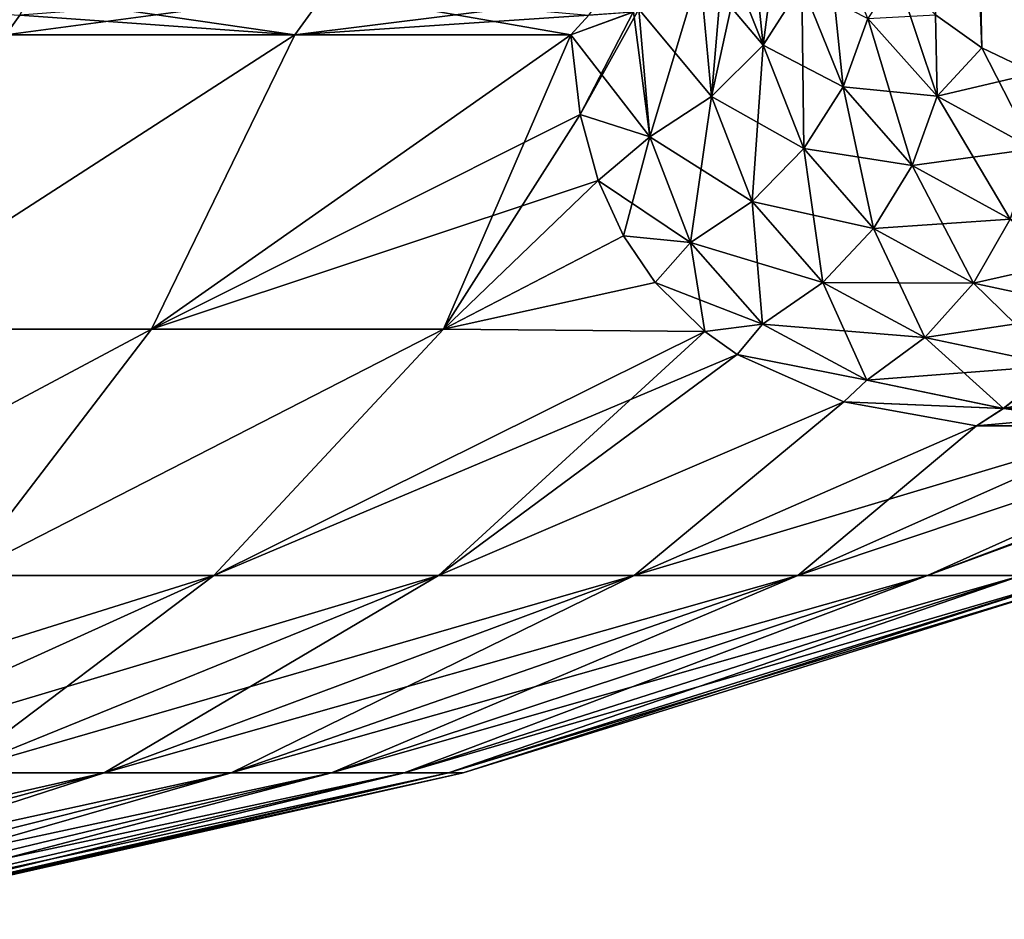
# Model space of a CAD drawing. Header units: metres. Extents: x -109 to 109, y -108 to 40.
# Tile 161 of 216: x 86.82 to 92.66, y -107.66 to -102.32. Entities that reach past the tile are written whole.
import ezdxf

# ---------------------------------------------------------------- set-up
doc = ezdxf.new("R2010")
doc.units = ezdxf.units.M
doc.layers.add('solid_K_24_42_18_000C86_XXX', color=7, linetype='CONTINUOUS')

msp = doc.modelspace()

# ---------------------------------------------------------------- linework, layer by layer
at = {"layer": 'solid_K_24_42_18_000C86_XXX'}
for points in [[(93.591431, -102.810715, -10.906762), (92.516762, -68.400612, -10.372687), (92.668846, -68.274429, -10.070155)], [(93.591545, -102.81073, 10.906535), (92.676445, -68.26963, 10.055494), (92.524849, -68.392357, 10.356121)], [(93.198311, -102.747047, -11.718625), (92.364388, -68.591072, -10.695609), (92.516762, -68.400612, -10.372687)], [(93.591545, -102.81073, 10.906535), (92.524849, -68.392357, 10.356121), (92.37207, -68.579834, 10.6788)], [(93.591431, -102.810715, -10.906762), (93.198311, -102.747047, -11.718625), (92.516762, -68.400612, -10.372687)], [(93.198311, -102.747047, -11.718625), (92.213646, -68.854164, -11.037994), (92.364388, -68.591072, -10.695609)], [(93.591545, -102.81073, 10.906535), (92.37207, -68.579834, 10.6788), (92.295593, -68.700798, 10.848765)], [(93.591545, -102.81073, 10.906535), (92.295593, -68.700798, 10.848765), (92.220039, -68.841286, 11.022955)], [(93.198311, -102.747047, -11.718625), (92.139687, -69.014679, -11.215636), (92.213646, -68.854164, -11.037994)], [(93.19838, -102.747063, 11.718479), (92.220039, -68.841286, 11.022955), (92.145485, -69.001236, 11.201459)], [(93.19838, -102.747063, 11.718479), (93.591545, -102.81073, 10.906535), (92.220039, -68.841286, 11.022955)], [(93.19838, -102.747063, 11.718479), (92.145485, -69.001236, 11.201459), (92.072495, -69.181557, 11.383328)], [(92.844063, -102.640434, -12.551116), (92.067253, -69.195442, -11.396681), (92.139687, -69.014679, -11.215636)], [(93.198311, -102.747047, -11.718625), (92.844063, -102.640434, -12.551116), (92.139687, -69.014679, -11.215636)], [(93.19838, -102.747063, 11.718479), (92.072495, -69.181557, 11.383328), (92.001198, -69.38221, 11.56846)], [(92.844063, -102.640434, -12.551116), (91.99646, -69.396454, -11.581059), (92.067253, -69.195442, -11.396681)], [(92.844063, -102.640434, -12.551116), (91.927574, -69.618576, -11.768362), (91.99646, -69.396454, -11.581059)], [(93.19838, -102.747063, 11.718479), (92.001198, -69.38221, 11.56846), (91.931831, -69.604134, 11.756554)], [(92.844063, -102.640434, -12.551116), (91.860741, -69.861908, -11.958444), (91.927574, -69.618576, -11.768362)], [(93.19838, -102.747063, 11.718479), (91.931831, -69.604134, 11.756554), (91.864502, -69.847443, 11.947519)], [(92.844063, -102.640434, -12.551116), (91.796097, -70.127251, -12.151175), (91.860741, -69.861908, -11.958444)], [(92.844093, -102.640442, 12.551044), (91.864502, -69.847443, 11.947519), (91.799385, -70.112923, 12.141137)], [(92.844093, -102.640442, 12.551044), (93.19838, -102.747063, 11.718479), (91.864502, -69.847443, 11.947519)], [(92.844093, -102.640442, 12.551044), (91.799385, -70.112923, 12.141137), (91.736603, -70.400864, 12.337244)], [(92.529518, -102.49028, -13.403612), (91.733742, -70.414886, -12.346438), (91.796097, -70.127251, -12.151175)], [(92.844063, -102.640434, -12.551116), (92.529518, -102.49028, -13.403612), (91.796097, -70.127251, -12.151175)], [(92.844093, -102.640442, 12.551044), (91.736603, -70.400864, 12.337244), (91.676262, -70.711952, 12.535793)], [(92.529518, -102.49028, -13.403612), (91.673782, -70.72554, -12.54417), (91.733742, -70.414886, -12.346438)], [(92.529518, -102.49028, -13.403612), (91.616341, -71.059898, -12.744247), (91.673782, -70.72554, -12.54417)], [(92.844093, -102.640442, 12.551044), (91.676262, -70.711952, 12.535793), (91.618462, -71.04686, 12.736664)], [(92.529518, -102.49028, 13.403603), (91.618462, -71.04686, 12.736664), (91.563271, -71.406052, 12.939841)], [(92.529518, -102.49028, 13.403603), (92.844093, -102.640442, 12.551044), (91.618462, -71.04686, 12.736664)], [(92.529518, -102.49028, -13.403612), (91.56147, -71.418427, -12.946656), (91.616341, -71.059898, -12.744247)], [(92.529518, -102.49028, 13.403603), (91.563271, -71.406052, 12.939841), (91.510796, -71.79068, 13.145243)], [(92.529518, -102.49028, -13.403612), (92.255585, -102.295357, -14.275787), (91.56147, -71.418427, -12.946656)], [(92.529518, -102.49028, 13.403603), (91.510796, -71.79068, 13.145243), (91.461105, -72.200966, 13.35285)], [(92.529518, -102.49028, 13.403603), (91.461105, -72.200966, 13.35285), (91.429588, -72.489777, 13.492426)], [(92.529518, -102.49028, 13.403603), (91.429588, -72.489777, 13.492426), (91.399353, -72.79039, 13.632954)], [(92.255585, -102.295349, 14.275813), (92.529518, -102.49028, 13.403603), (91.399353, -72.79039, 13.632954)], [(91.154816, -101.731323, 19.392082), (91.23156, -102.473854, 17.684275), (91.375412, -101.38179, 19.243095)], [(91.23156, -102.473854, 17.684275), (91.461494, -102.114655, 17.578732), (91.375412, -101.38179, 19.243095)], [(91.461494, -102.114655, 17.578732), (91.705902, -102.721199, 15.881069), (91.604736, -101.719604, 17.45047)], [(91.705902, -102.721199, 15.881069), (91.854164, -102.316856, 15.79414), (91.604736, -101.719604, 17.45047)], [(90.926033, -102.779869, 17.762022), (91.23156, -102.473854, 17.684275), (91.154816, -101.731323, 19.392082)], [(91.001549, -101.900543, 19.463093), (90.926033, -102.779869, 17.762022), (91.154816, -101.731323, 19.392082)], [(91.23156, -102.473854, -17.684284), (91.002953, -101.899178, -19.462519), (91.154816, -101.731323, -19.392082)], [(91.23156, -102.473854, -17.684284), (91.154816, -101.731323, -19.392082), (91.461494, -102.114647, -17.578739)], [(91.23156, -102.473854, -17.684284), (90.856598, -102.029045, -19.516457), (91.002953, -101.899178, -19.462519)], [(91.001549, -101.900543, 19.463093), (90.856606, -102.029045, 19.516457), (90.926033, -102.779869, 17.762022)], [(90.926033, -102.779869, -17.762032), (90.495163, -102.260582, -19.610205), (90.856598, -102.029045, -19.516457)], [(90.495163, -102.260582, 19.610203), (90.559662, -103.017937, 17.808203), (90.856606, -102.029045, 19.516457)], [(90.559662, -103.017937, 17.808203), (90.926033, -102.779869, 17.762022), (90.856606, -102.029045, 19.516457)], [(90.926033, -102.779869, -17.762032), (90.856598, -102.029045, -19.516457), (91.23156, -102.473854, -17.684284)], [(91.854164, -102.316856, 15.79414), (92.263672, -102.777336, 14.129438), (92.023567, -102.054436, 15.166823)], [(92.263672, -102.777336, 14.129438), (92.255585, -102.295349, 14.275813), (92.023567, -102.054436, 15.166823)], [(91.23156, -102.473854, -17.684284), (91.461494, -102.114647, -17.578739), (91.705902, -102.721199, -15.881089)], [(91.23156, -102.473854, 17.684275), (91.472794, -103.088905, 15.940174), (91.461494, -102.114655, 17.578732)], [(91.705902, -102.721199, -15.881089), (91.461494, -102.114647, -17.578739), (91.854164, -102.316849, -15.794159)], [(91.472794, -103.088905, 15.940174), (91.705902, -102.721199, 15.881069), (91.461494, -102.114655, 17.578732)], [(88.636459, -102.158211, 21.020958), (86.73848, -102.4142, 21.603632), (88.453484, -102.4142, 20.704044)], [(86.819908, -102.296455, 21.77544), (86.73848, -102.4142, 21.603632), (88.636459, -102.158211, 21.020958)], [(86.819977, -102.296463, -21.775398), (86.882385, -102.184029, -21.907309), (88.453484, -102.4142, -20.704044)], [(88.636459, -102.158211, -21.020958), (88.453484, -102.4142, -20.704044), (86.882385, -102.184029, -21.907309)], [(88.636459, -102.158211, -21.020958), (90.090057, -102.4142, -19.668598), (88.453484, -102.4142, -20.704044)], [(88.636459, -102.158211, 21.020958), (88.453484, -102.4142, 20.704044), (90.28109, -102.184029, 19.945061)], [(90.198059, -102.296463, 19.82506), (90.28109, -102.184029, 19.945061), (88.453484, -102.4142, 20.704044)], [(90.198135, -102.296455, -19.825022), (90.090057, -102.4142, -19.668598), (88.636459, -102.158211, -21.020958)], [(86.819977, -102.296463, -21.775398), (86.73848, -102.4142, -21.603632), (86.508904, -102.27784, -21.898163)], [(86.819977, -102.296463, -21.775398), (88.453484, -102.4142, -20.704044), (86.73848, -102.4142, -21.603632)], [(90.198059, -102.296463, 19.82506), (88.453484, -102.4142, 20.704044), (90.090057, -102.4142, 19.668596)], [(90.461761, -102.276955, -19.616693), (90.090057, -102.4142, -19.668598), (90.198135, -102.296455, -19.825022)], [(90.559662, -103.017929, -17.808212), (90.090057, -102.4142, -19.668598), (90.461761, -102.276955, -19.616693)], [(90.459923, -102.27784, 19.617043), (90.090057, -102.4142, 19.668596), (90.146469, -102.885445, 18.539309)], [(90.198059, -102.296463, 19.82506), (90.090057, -102.4142, 19.668596), (90.459923, -102.27784, 19.617043)], [(90.495163, -102.260582, 19.610203), (90.146469, -102.885445, 18.539309), (90.559662, -103.017937, 17.808203)], [(90.459923, -102.27784, 19.617043), (90.146469, -102.885445, 18.539309), (90.495163, -102.260582, 19.610203)], [(90.559662, -103.017929, -17.808212), (90.461761, -102.276955, -19.616693), (90.495163, -102.260582, -19.610205)], [(90.559662, -103.017929, -17.808212), (90.495163, -102.260582, -19.610205), (90.926033, -102.779869, -17.762032)], [(92.263657, -102.777328, -14.129473), (91.854164, -102.316849, -15.794159), (92.255585, -102.295357, -14.275787)], [(92.263672, -102.777336, 14.129438), (92.529518, -102.49028, 13.403603), (92.255585, -102.295349, 14.275813)], [(92.263657, -102.777328, -14.129473), (92.255585, -102.295357, -14.275787), (92.529518, -102.49028, -13.403612)], [(91.705902, -102.721199, -15.881089), (91.854164, -102.316849, -15.794159), (92.263657, -102.777328, -14.129473)], [(91.705902, -102.721199, 15.881069), (92.117104, -103.189232, 14.172968), (91.854164, -102.316856, 15.79414)], [(92.117104, -103.189232, 14.172968), (92.263672, -102.777336, 14.129438), (91.854164, -102.316856, 15.79414)], [(88.453484, -102.4142, 20.704044), (85.7463, -104.159546, 18.157963), (87.602211, -104.159546, 17.086445)], [(88.453484, -102.4142, 20.704044), (86.73848, -102.4142, 21.603632), (85.7463, -104.159546, 18.157963)], [(88.453484, -102.4142, -20.704044), (87.602226, -104.159546, -17.086435), (85.746315, -104.159546, -18.157957)], [(86.73848, -102.4142, -21.603632), (88.453484, -102.4142, -20.704044), (85.746315, -104.159546, -18.157957)], [(90.090057, -102.4142, 19.668596), (87.602211, -104.159546, 17.086445), (89.33532, -104.159546, 15.825934)], [(90.090057, -102.4142, 19.668596), (88.453484, -102.4142, 20.704044), (87.602211, -104.159546, 17.086445)], [(90.090057, -102.4142, -19.668598), (90.146484, -102.885559, -18.539024), (87.602226, -104.159546, -17.086435)], [(88.453484, -102.4142, -20.704044), (90.090057, -102.4142, -19.668598), (87.602226, -104.159546, -17.086435)], [(90.146469, -102.885445, 18.539309), (90.090057, -102.4142, 19.668596), (89.33532, -104.159546, 15.825934)], [(90.559662, -103.017929, -17.808212), (90.146484, -102.885559, -18.539024), (90.090057, -102.4142, -19.668598)], [(90.926033, -102.779869, -17.762032), (91.23156, -102.473854, -17.684284), (91.472794, -103.088898, -15.940195)], [(90.926033, -102.779869, 17.762022), (91.166092, -103.402206, 15.968616), (91.23156, -102.473854, 17.684275)], [(91.166092, -103.402206, 15.968616), (91.472794, -103.088905, 15.940174), (91.23156, -102.473854, 17.684275)], [(91.472794, -103.088898, -15.940195), (91.23156, -102.473854, -17.684284), (91.705902, -102.721199, -15.881089)], [(92.263657, -102.777328, -14.129473), (92.529518, -102.49028, -13.403612), (92.844063, -102.640434, -12.551116)], [(92.263672, -102.777336, 14.129438), (92.836334, -103.090797, 12.481429), (92.529518, -102.49028, 13.403603)], [(92.836334, -103.090797, 12.481429), (92.844093, -102.640442, 12.551044), (92.529518, -102.49028, 13.403603)], [(92.836311, -103.09079, -12.481474), (92.263657, -102.777328, -14.129473), (92.844063, -102.640434, -12.551116)], [(91.472794, -103.088898, -15.940195), (91.705902, -102.721199, -15.881089), (92.117096, -103.189224, -14.173002)], [(91.472794, -103.088905, 15.940174), (91.887764, -103.563828, 14.183751), (91.705902, -102.721199, 15.881069)], [(92.117096, -103.189224, -14.173002), (91.705902, -102.721199, -15.881089), (92.263657, -102.777328, -14.129473)], [(91.887764, -103.563828, 14.183751), (92.117104, -103.189232, 14.172968), (91.705902, -102.721199, 15.881069)], [(90.559662, -103.017929, -17.808212), (90.926033, -102.779869, -17.762032), (91.166084, -103.402199, -15.968638)], [(90.559662, -103.017937, 17.808203), (90.800591, -103.645996, 15.965009), (90.926033, -102.779869, 17.762022)], [(90.800591, -103.645996, 15.965009), (91.166092, -103.402206, 15.968616), (90.926033, -102.779869, 17.762022)], [(91.166084, -103.402199, -15.968638), (90.926033, -102.779869, -17.762032), (91.472794, -103.088898, -15.940195)], [(92.117096, -103.189224, -14.173002), (92.263657, -102.777328, -14.129473), (92.836311, -103.09079, -12.481474)], [(92.117104, -103.189232, 14.172968), (92.6987, -103.508041, 12.480945), (92.263672, -102.777336, 14.129438)], [(92.6987, -103.508041, 12.480945), (92.836334, -103.090797, 12.481429), (92.263672, -102.777336, 14.129438)], [(90.146484, -102.885559, -18.539024), (90.253578, -103.277466, -17.487637), (87.602226, -104.159546, -17.086435)], [(90.253525, -103.277321, 17.488058), (90.146469, -102.885445, 18.539309), (89.33532, -104.159546, 15.825934)], [(90.559662, -103.017937, 17.808203), (90.146469, -102.885445, 18.539309), (90.253525, -103.277321, 17.488058)], [(90.559662, -103.017929, -17.808212), (90.253578, -103.277466, -17.487637), (90.146484, -102.885559, -18.539024)], [(90.559662, -103.017937, 17.808203), (90.253525, -103.277321, 17.488058), (90.403412, -103.606133, 16.496416)], [(90.800591, -103.645988, -15.965033), (90.253578, -103.277466, -17.487637), (90.559662, -103.017929, -17.808212)], [(90.559662, -103.017937, 17.808203), (90.403412, -103.606133, 16.496416), (90.800591, -103.645996, 15.965009)], [(90.800591, -103.645988, -15.965033), (90.559662, -103.017929, -17.808212), (91.166084, -103.402199, -15.968638)], [(91.166084, -103.402199, -15.968638), (91.472794, -103.088898, -15.940195), (91.887749, -103.56382, -14.183786)], [(91.166092, -103.402206, 15.968616), (91.586708, -103.883041, 14.161277), (91.472794, -103.088905, 15.940174)], [(91.887749, -103.56382, -14.183786), (91.472794, -103.088898, -15.940195), (92.117096, -103.189224, -14.173002)], [(91.586708, -103.883041, 14.161277), (91.887764, -103.563828, 14.183751), (91.472794, -103.088905, 15.940174)], [(92.698677, -103.508034, -12.480991), (92.117096, -103.189224, -14.173002), (92.836311, -103.09079, -12.481474)], [(91.887749, -103.56382, -14.183786), (92.117096, -103.189224, -14.173002), (92.698677, -103.508034, -12.480991)], [(91.887764, -103.563828, 14.183751), (92.480545, -103.88752, 12.442966), (92.117104, -103.189232, 14.172968)], [(92.480545, -103.88752, 12.442966), (92.6987, -103.508041, 12.480945), (92.117104, -103.189232, 14.172968)], [(90.253578, -103.277466, -17.487637), (89.335342, -104.159546, -15.825919), (87.602226, -104.159546, -17.086435)], [(90.403412, -103.606133, 16.496416), (90.253525, -103.277321, 17.488058), (89.33532, -104.159546, 15.825934)], [(90.253578, -103.277466, -17.487637), (90.403503, -103.606293, -16.495899), (89.335342, -104.159546, -15.825919)], [(90.800591, -103.645988, -15.965033), (90.403503, -103.606293, -16.495899), (90.253578, -103.277466, -17.487637)], [(90.800591, -103.645988, -15.965033), (91.166084, -103.402199, -15.968638), (91.586693, -103.883034, -14.161314)], [(90.800591, -103.645996, 15.965009), (91.228477, -104.13147, 14.106621), (91.166092, -103.402206, 15.968616)], [(91.586693, -103.883034, -14.161314), (91.166084, -103.402199, -15.968638), (91.887749, -103.56382, -14.183786)], [(91.228477, -104.13147, 14.106621), (91.586708, -103.883041, 14.161277), (91.166092, -103.402206, 15.968616)], [(92.480522, -103.887512, -12.443014), (91.887749, -103.56382, -14.183786), (92.698677, -103.508034, -12.480991)], [(92.480522, -103.887512, -12.443014), (92.698677, -103.508034, -12.480991), (93.448219, -103.669594, -10.833841)], [(92.480545, -103.88752, 12.442966), (93.248756, -104.051613, 10.748296), (92.6987, -103.508041, 12.480945)], [(91.586693, -103.883034, -14.161314), (91.887749, -103.56382, -14.183786), (92.480522, -103.887512, -12.443014)], [(91.586708, -103.883041, 14.161277), (92.192398, -104.210915, 12.36933), (91.887764, -103.563828, 14.183751)], [(92.192398, -104.210915, 12.36933), (92.480545, -103.88752, 12.442966), (91.887764, -103.563828, 14.183751)], [(90.591782, -103.883301, 15.549196), (90.403412, -103.606133, 16.496416), (89.33532, -104.159546, 15.825934)], [(90.403503, -103.606293, -16.495899), (90.591904, -103.883461, -15.54863), (89.335342, -104.159546, -15.825919)], [(90.800591, -103.645996, 15.965009), (90.403412, -103.606133, 16.496416), (90.591782, -103.883301, 15.549196)], [(90.800591, -103.645988, -15.965033), (90.591904, -103.883461, -15.54863), (90.403503, -103.606293, -16.495899)], [(90.800591, -103.645996, 15.965009), (90.591782, -103.883301, 15.549196), (90.88662, -104.175072, 14.381004)], [(91.228462, -104.131462, -14.10666), (90.591904, -103.883461, -15.54863), (90.800591, -103.645988, -15.965033)], [(91.228462, -104.131462, -14.10666), (90.800591, -103.645988, -15.965033), (91.586693, -103.883034, -14.161314)], [(90.800591, -103.645996, 15.965009), (90.88662, -104.175072, 14.381004), (91.228477, -104.13147, 14.106621)], [(93.248726, -104.051605, -10.748346), (92.480522, -103.887512, -12.443014), (93.448219, -103.669594, -10.833841)], [(90.591782, -103.883301, 15.549196), (89.33532, -104.159546, 15.825934), (90.88662, -104.175072, 14.381004)], [(90.591904, -103.883461, -15.54863), (90.886635, -104.175079, -14.380946), (89.335342, -104.159546, -15.825919)], [(91.228462, -104.131462, -14.10666), (90.886635, -104.175079, -14.380946), (90.591904, -103.883461, -15.54863)], [(91.228462, -104.131462, -14.10666), (91.586693, -103.883034, -14.161314), (92.192375, -104.210907, -12.36938)], [(91.228477, -104.13147, 14.106621), (91.84816, -104.462624, 12.263586), (91.586708, -103.883041, 14.161277)], [(92.192375, -104.210907, -12.36938), (91.586693, -103.883034, -14.161314), (92.480522, -103.887512, -12.443014)], [(91.84816, -104.462624, 12.263586), (92.192398, -104.210915, 12.36933), (91.586708, -103.883041, 14.161277)], [(92.192375, -104.210907, -12.36938), (92.480522, -103.887512, -12.443014), (93.248726, -104.051605, -10.748346)], [(92.192398, -104.210915, 12.36933), (92.980797, -104.377174, 10.62483), (92.480545, -103.88752, 12.442966)], [(92.980797, -104.377174, 10.62483), (93.248756, -104.051613, 10.748296), (92.480545, -103.88752, 12.442966)], [(92.980774, -104.377174, -10.624883), (92.192375, -104.210907, -12.36938), (93.248726, -104.051605, -10.748346)], [(87.602226, -104.159546, -17.086435), (86.482162, -105.622948, -13.408366), (84.858047, -105.622948, -14.476562)], [(85.746315, -104.159546, -18.157957), (87.602226, -104.159546, -17.086435), (84.858047, -105.622948, -14.476562)], [(87.602211, -104.159546, 17.086445), (84.858047, -105.622948, 14.476562), (86.482162, -105.622948, 13.408366)], [(87.602211, -104.159546, 17.086445), (85.7463, -104.159546, 18.157963), (84.858047, -105.622948, 14.476562)], [(89.335342, -104.159546, -15.825919), (87.971283, -105.622948, -12.158846), (86.482162, -105.622948, -13.408366)], [(87.602226, -104.159546, -17.086435), (89.335342, -104.159546, -15.825919), (86.482162, -105.622948, -13.408366)], [(89.33532, -104.159546, 15.825934), (86.482162, -105.622948, 13.408366), (87.971283, -105.622948, 12.158846)], [(89.33532, -104.159546, 15.825934), (87.602211, -104.159546, 17.086445), (86.482162, -105.622948, 13.408366)], [(89.335342, -104.159546, -15.825919), (90.886635, -104.175079, -14.380946), (87.971283, -105.622948, -12.158846)], [(90.88662, -104.175072, 14.381004), (89.33532, -104.159546, 15.825934), (87.971283, -105.622948, 12.158846)], [(90.88662, -104.175072, 14.381004), (87.971283, -105.622948, 12.158846), (89.305267, -105.622948, 10.744898)], [(90.886635, -104.175079, -14.380946), (91.077919, -104.310799, -13.742464), (87.971283, -105.622948, -12.158846)], [(91.077744, -104.310684, 13.743015), (90.88662, -104.175072, 14.381004), (89.305267, -105.622948, 10.744898)], [(91.228477, -104.13147, 14.106621), (90.88662, -104.175072, 14.381004), (91.077744, -104.310684, 13.743015)], [(91.228462, -104.131462, -14.10666), (91.077919, -104.310799, -13.742464), (90.886635, -104.175079, -14.380946)], [(91.228477, -104.13147, 14.106621), (91.077744, -104.310684, 13.743015), (91.84816, -104.462624, 12.263586)], [(91.848145, -104.462616, -12.263638), (91.077919, -104.310799, -13.742464), (91.228462, -104.131462, -14.10666)], [(91.848145, -104.462616, -12.263638), (91.228462, -104.131462, -14.10666), (92.192375, -104.210907, -12.36938)], [(96.147583, -104.175079, -5.268719), (92.765511, -105.622948, -3.854997), (92.207993, -105.622948, -5.717241)], [(95.6903, -104.310791, -5.753604), (96.147583, -104.175079, -5.268719), (92.207993, -105.622948, -5.717241)], [(91.848145, -104.462616, -12.263638), (92.192375, -104.210907, -12.36938), (92.980774, -104.377174, -10.624883)], [(91.84816, -104.462624, 12.263586), (92.65731, -104.630585, 10.469352), (92.192398, -104.210915, 12.36933)], [(92.65731, -104.630585, 10.469352), (92.980797, -104.377174, 10.62483), (92.192398, -104.210915, 12.36933)], [(91.077919, -104.310799, -13.742464), (89.305267, -105.622948, -10.744898), (87.971283, -105.622948, -12.158846)], [(91.711464, -104.591866, 12.006287), (91.077744, -104.310684, 13.743015), (89.305267, -105.622948, 10.744898)], [(91.077919, -104.310799, -13.742464), (91.71167, -104.591927, -12.00581), (89.305267, -105.622948, -10.744898)], [(91.84816, -104.462624, 12.263586), (91.077744, -104.310684, 13.743015), (91.711464, -104.591866, 12.006287)], [(91.848145, -104.462616, -12.263638), (91.71167, -104.591927, -12.00581), (91.077919, -104.310799, -13.742464)], [(95.690651, -104.310692, 5.753218), (92.207993, -105.622948, 5.717241), (92.765511, -105.622948, 3.854997)], [(95.690651, -104.310692, 5.753218), (94.503357, -104.591888, 7.170539), (92.207993, -105.622948, 5.717241)], [(94.503143, -104.591934, -7.170824), (95.6903, -104.310791, -5.753604), (92.207993, -105.622948, -5.717241)], [(92.65728, -104.630577, -10.469406), (91.848145, -104.462616, -12.263638), (92.980774, -104.377174, -10.624883)], [(92.65728, -104.630577, -10.469406), (92.980774, -104.377174, -10.624883), (93.941895, -104.377159, -8.960199)], [(93.6455, -104.630569, -8.757782), (92.65728, -104.630577, -10.469406), (93.941895, -104.377159, -8.960199)], [(92.65731, -104.630585, 10.469352), (93.645531, -104.630569, 8.757734), (92.980797, -104.377174, 10.62483)], [(91.84816, -104.462624, 12.263586), (91.711464, -104.591866, 12.006287), (92.65731, -104.630585, 10.469352)], [(92.65728, -104.630577, -10.469406), (91.71167, -104.591927, -12.00581), (91.848145, -104.462616, -12.263638)], [(91.711464, -104.591866, 12.006287), (89.305267, -105.622948, 10.744898), (90.466095, -105.622948, 9.185644)], [(91.71167, -104.591927, -12.00581), (90.466095, -105.622948, -9.185644), (89.305267, -105.622948, -10.744898)], [(92.498871, -104.733788, 10.318564), (91.711464, -104.591866, 12.006287), (90.466095, -105.622948, 9.185644)], [(91.71167, -104.591927, -12.00581), (92.499001, -104.733803, -10.318314), (90.466095, -105.622948, -9.185644)], [(94.503357, -104.591888, 7.170539), (91.438049, -105.622948, 7.502169), (92.207993, -105.622948, 5.717241)], [(94.503357, -104.591888, 7.170539), (93.43531, -104.73381, 8.696558), (91.438049, -105.622948, 7.502169)], [(94.503143, -104.591934, -7.170824), (92.207993, -105.622948, -5.717241), (91.438049, -105.622948, -7.502169)], [(93.435287, -104.73381, -8.696592), (94.503143, -104.591934, -7.170824), (91.438049, -105.622948, -7.502169)], [(92.65731, -104.630585, 10.469352), (91.711464, -104.591866, 12.006287), (92.498871, -104.733788, 10.318564)], [(92.65728, -104.630577, -10.469406), (92.499001, -104.733803, -10.318314), (91.71167, -104.591927, -12.00581)], [(92.65731, -104.630585, 10.469352), (92.498871, -104.733788, 10.318564), (93.43531, -104.73381, 8.696558)], [(93.6455, -104.630569, -8.757782), (93.435287, -104.73381, -8.696592), (92.499001, -104.733803, -10.318314)], [(93.6455, -104.630569, -8.757782), (92.499001, -104.733803, -10.318314), (92.65728, -104.630577, -10.469406)], [(92.65731, -104.630585, 10.469352), (93.43531, -104.73381, 8.696558), (93.645531, -104.630569, 8.757734)], [(92.498871, -104.733788, 10.318564), (90.466095, -105.622948, 9.185644), (91.438049, -105.622948, 7.502169)], [(92.499001, -104.733803, -10.318314), (93.435287, -104.73381, -8.696592), (90.466095, -105.622948, -9.185644)], [(93.435287, -104.73381, -8.696592), (91.438049, -105.622948, -7.502169), (90.466095, -105.622948, -9.185644)], [(93.43531, -104.73381, 8.696558), (92.498871, -104.733788, 10.318564), (91.438049, -105.622948, 7.502169)], [(87.971283, -105.622948, -12.158846), (85.387978, -106.793419, -9.42071), (84.234207, -106.793419, -10.388842)], [(86.482162, -105.622948, -13.408366), (87.971283, -105.622948, -12.158846), (84.234207, -106.793419, -10.388842)], [(89.305267, -105.622948, -10.744898), (86.421562, -106.793419, -8.325178), (85.387978, -106.793419, -9.42071)], [(87.971283, -105.622948, -12.158846), (89.305267, -105.622948, -10.744898), (85.387978, -106.793419, -9.42071)], [(87.971283, -105.622948, 12.158846), (85.387978, -106.793419, 9.42071), (86.421562, -106.793419, 8.325178)], [(87.971283, -105.622948, 12.158846), (86.482162, -105.622948, 13.408366), (85.387978, -106.793419, 9.42071)], [(90.466095, -105.622948, -9.185644), (87.320969, -106.793419, -7.117064), (86.421562, -106.793419, -8.325178)], [(89.305267, -105.622948, -10.744898), (90.466095, -105.622948, -9.185644), (86.421562, -106.793419, -8.325178)], [(89.305267, -105.622948, 10.744898), (86.421562, -106.793419, 8.325178), (87.320969, -106.793419, 7.117064)], [(89.305267, -105.622948, 10.744898), (87.971283, -105.622948, 12.158846), (86.421562, -106.793419, 8.325178)], [(91.438049, -105.622948, -7.502169), (88.074043, -106.793419, -5.812703), (87.320969, -106.793419, -7.117064)], [(90.466095, -105.622948, -9.185644), (91.438049, -105.622948, -7.502169), (87.320969, -106.793419, -7.117064)], [(90.466095, -105.622948, 9.185644), (87.320969, -106.793419, 7.117064), (88.074043, -106.793419, 5.812703)], [(90.466095, -105.622948, 9.185644), (89.305267, -105.622948, 10.744898), (87.320969, -106.793419, 7.117064)], [(92.207993, -105.622948, -5.717241), (88.670593, -106.793419, -4.429735), (88.074043, -106.793419, -5.812703)], [(91.438049, -105.622948, -7.502169), (92.207993, -105.622948, -5.717241), (88.074043, -106.793419, -5.812703)], [(91.438049, -105.622948, 7.502169), (88.074043, -106.793419, 5.812703), (88.670593, -106.793419, 4.429735)], [(91.438049, -105.622948, 7.502169), (90.466095, -105.622948, 9.185644), (88.074043, -106.793419, 5.812703)], [(92.765511, -105.622948, -3.854997), (89.102562, -106.793419, -2.986863), (88.670593, -106.793419, -4.429735)], [(92.207993, -105.622948, -5.717241), (92.765511, -105.622948, -3.854997), (88.670593, -106.793419, -4.429735)], [(92.207993, -105.622948, 5.717241), (88.670593, -106.793419, 4.429735), (89.102562, -106.793419, 2.986863)], [(92.207993, -105.622948, 5.717241), (91.438049, -105.622948, 7.502169), (88.670593, -106.793419, 4.429735)], [(93.103065, -105.622948, -1.94062), (89.364105, -106.793419, -1.503598), (89.102562, -106.793419, -2.986863)], [(92.765511, -105.622948, -3.854997), (93.103065, -105.622948, -1.94062), (89.102562, -106.793419, -2.986863)], [(92.765511, -105.622948, 3.854997), (89.102562, -106.793419, 2.986863), (89.364105, -106.793419, 1.503598)], [(92.765511, -105.622948, 3.854997), (92.207993, -105.622948, 5.717241), (89.102562, -106.793419, 2.986863)], [(93.216095, -105.622948), (89.451675, -106.793419), (89.364105, -106.793419, -1.503598)], [(93.103065, -105.622948, 1.94062), (89.364105, -106.793419, 1.503598), (89.451675, -106.793419)], [(93.103065, -105.622948, -1.94062), (93.216095, -105.622948), (89.364105, -106.793419, -1.503598)], [(93.103065, -105.622948, 1.94062), (92.765511, -105.622948, 3.854997), (89.364105, -106.793419, 1.503598)], [(93.103065, -105.622948, 1.94062), (89.451675, -106.793419), (93.216095, -105.622948)], [(87.320969, -106.793419, -7.117064), (84.108582, -107.663673, -5.004241), (83.476173, -107.663673, -5.853706)], [(86.421562, -106.793419, -8.325178), (87.320969, -106.793419, -7.117064), (83.476173, -107.663673, -5.853706)], [(88.074043, -106.793419, -5.812703), (84.638092, -107.663673, -4.087102), (84.108582, -107.663673, -5.004241)], [(87.320969, -106.793419, -7.117064), (88.074043, -106.793419, -5.812703), (84.108582, -107.663673, -5.004241)], [(87.320969, -106.793419, 7.117064), (84.108582, -107.663673, 5.004241), (84.638092, -107.663673, 4.087102)], [(87.320969, -106.793419, 7.117064), (86.421562, -106.793419, 8.325178), (84.108582, -107.663673, 5.004241)], [(88.670593, -106.793419, -4.429735), (85.057549, -107.663673, -3.114692), (84.638092, -107.663673, -4.087102)], [(88.074043, -106.793419, -5.812703), (88.670593, -106.793419, -4.429735), (84.638092, -107.663673, -4.087102)], [(88.074043, -106.793419, 5.812703), (84.638092, -107.663673, 4.087102), (85.057549, -107.663673, 3.114692)], [(88.074043, -106.793419, 5.812703), (87.320969, -106.793419, 7.117064), (84.638092, -107.663673, 4.087102)], [(89.102562, -106.793419, -2.986863), (85.361275, -107.663673, -2.100161), (85.057549, -107.663673, -3.114692)], [(88.670593, -106.793419, -4.429735), (89.102562, -106.793419, -2.986863), (85.057549, -107.663673, -3.114692)], [(88.670593, -106.793419, 4.429735), (85.057549, -107.663673, 3.114692), (85.361275, -107.663673, 2.100161)], [(88.670593, -106.793419, 4.429735), (88.074043, -106.793419, 5.812703), (85.057549, -107.663673, 3.114692)], [(89.364105, -106.793419, -1.503598), (85.545174, -107.663673, -1.057229), (85.361275, -107.663673, -2.100161)], [(89.102562, -106.793419, -2.986863), (89.364105, -106.793419, -1.503598), (85.361275, -107.663673, -2.100161)], [(89.102562, -106.793419, 2.986863), (85.361275, -107.663673, 2.100161), (85.545174, -107.663673, 1.057229)], [(89.102562, -106.793419, 2.986863), (88.670593, -106.793419, 4.429735), (85.361275, -107.663673, 2.100161)], [(89.451675, -106.793419), (85.60675, -107.663673), (85.545174, -107.663673, -1.057229)], [(89.364105, -106.793419, 1.503598), (85.545174, -107.663673, 1.057229), (85.60675, -107.663673)], [(89.364105, -106.793419, -1.503598), (89.451675, -106.793419), (85.545174, -107.663673, -1.057229)], [(89.364105, -106.793419, 1.503598), (89.102562, -106.793419, 2.986863), (85.545174, -107.663673, 1.057229)], [(89.364105, -106.793419, 1.503598), (85.60675, -107.663673), (89.451675, -106.793419)]]:
    msp.add_3dface(points, dxfattribs=at)

doc.saveas('drawing.dxf')
